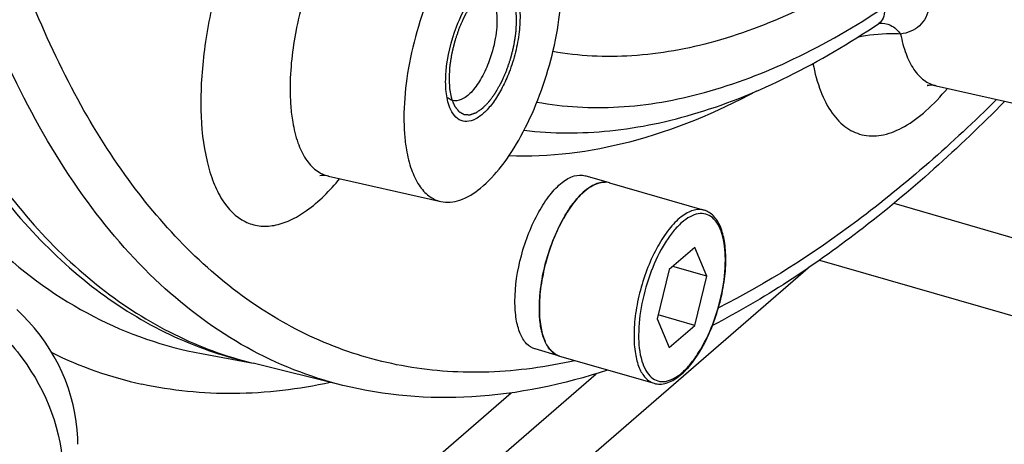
# Model space of a CAD drawing. Extents: x 0 to 594, y 0 to 420.
# Tile 51 of 93: x 520 to 529, y 183 to 187. Entities that reach past the tile are written whole.
import ezdxf

# ---------------------------------------------------------------- set-up
doc = ezdxf.new("R2010")
doc.units = 0
doc.header["$LTSCALE"] = 32.67
doc.layers.get('0').update_dxf_attribs({"linetype": 'CONTINUOUS'})
doc.layers.add('3_ALL_AXES', color=7, linetype='CONTINUOUS')

msp = doc.modelspace()

# ---------------------------------------------------------------- linework, layer by layer
at = {"color": 7, "linetype": 'CONTINUOUS'}
for p, q in [((528.0376, 186.8956), (528.0375, 186.8955)), ((528.0376, 186.8956), (528.0384, 186.8961)), ((528.5451, 186.3421), (529.5416, 186.1162)), ((523.1534, 185.541), (524.1499, 185.3151)), ((525.6468, 185.4813), (526.4868, 185.2388)), ((528.1698, 185.2989), (534.5124, 183.4679)), ((526.4042, 184.9072), (526.1777, 184.7111)), ((526.5104, 184.6528), (526.4042, 184.9072)), ((527.4101, 184.7243), (523.3502, 181.2083)), ((526.5104, 184.6528), (526.2104, 184.7394)), ((527.5117, 184.796), (534.5124, 182.7751)), ((526.1777, 184.7111), (526.0714, 184.2726)), ((526.4042, 184.2144), (526.5104, 184.6528)), ((526.4042, 184.2144), (526.08, 184.308)), ((526.0714, 184.2726), (526.1777, 184.0182)), ((526.1777, 184.0182), (526.4042, 184.2144)), ((525.203, 183.9441), (526.0431, 183.7016)), ((522.8018, 181.4251), (525.5289, 183.7869))]:
    msp.add_line(p, q, dxfattribs=at)
at = {"color": 9, "linetype": 'CONTINUOUS'}
msp.add_line((522.5516, 181.6927), (524.7741, 183.6174), dxfattribs=at)
at = {"color": 7, "linetype": 'CONTINUOUS'}
msp.add_lwpolyline([(520.9292, 183.1605), (520.9281, 183.2164), (520.9235, 183.2897), (520.9152, 183.3634), (520.9032, 183.4372), (520.8876, 183.5108), (520.8683, 183.5841), (520.8455, 183.6567), (520.8192, 183.7284), (520.7895, 183.7991), (520.7565, 183.8684), (520.7203, 183.9363), (520.681, 184.0025), (520.6387, 184.0669), (520.5936, 184.1294), (520.5457, 184.1898), (520.4951, 184.2478), (520.442, 184.3035), (520.3865, 184.3567)], dxfattribs=at)
at = {"color": 9, "linetype": 'CONTINUOUS'}
for centre, radius, start, end in [((528.0653, 186.7583), 0.1402, 99.69986, 101.26616), ((525.5312, 184.7961), 1.1448, 359.99948, 0.37485), ((522.2581, 187.1451), 3.5338, 243.78687, 257.55964)]:
    msp.add_arc(centre, radius, start, end, dxfattribs=at)
at = {"color": 7, "linetype": 'CONTINUOUS'}
msp.add_arc((525.4899, 184.8036), 1.19, 359.64009, 359.99948, dxfattribs=at)
at = {"color": 9, "linetype": 'CONTINUOUS'}
for points, knots in [([(517.6395, 193.676), (517.6395, 193.0239), (517.684, 191.7686), (517.8997, 189.9765), (518.2588, 188.3708), (518.7564, 186.9758), (519.3873, 185.8123), (520.1475, 184.8988), (521.0314, 184.257), (521.6958, 184.0267), (522.0277, 183.9649)], [0, 0, 0, 0, 0.17114, 0.329231, 0.473052, 0.602071, 0.716703, 0.818672, 0.911385, 1, 1, 1, 1]), ([(523.2808, 183.6835), (522.9856, 183.7565), (522.3989, 183.9897), (521.6135, 184.5742), (520.926, 185.3792), (520.3416, 186.3897), (519.8639, 187.5921), (519.4972, 188.9716), (519.2454, 190.5109), (519.1594, 191.5914), (519.1342, 192.1534)], [0, 0, 0, 0, 0.090967, 0.186265, 0.290138, 0.405498, 0.533961, 0.676102, 0.831712, 1, 1, 1, 1]), ([(528.1312, 187.4779), (527.881, 187.3102), (527.3839, 187.019), (526.6131, 186.718), (525.864, 186.5814), (525.3755, 186.6045), (525.1449, 186.6449)], [0, 0, 0, 0, 0.284854, 0.54273, 0.778586, 1, 1, 1, 1]), ([(522.1652, 187.2327), (522.1156, 187.0451), (522.042, 186.6783), (522.0078, 186.1519), (522.0469, 185.7538), (522.1268, 185.489), (522.2205, 185.2947), (522.3616, 185.1451), (522.5386, 185.0917), (522.6774, 185.0978), (522.8214, 185.1465), (523.0302, 185.2723), (523.1672, 185.4126), (523.254, 185.518)], [0, 0, 0, 0, 0.181034, 0.347934, 0.490852, 0.551507, 0.604745, 0.692315, 0.732238, 0.773777, 0.819942, 0.872641, 1, 1, 1, 1]), ([(525.3411, 183.9026), (525.0906, 183.8463), (524.5912, 183.7774), (523.8472, 183.824), (523.1423, 184.0253), (522.2438, 184.5089), (521.4798, 185.3004), (520.8727, 186.2862), (520.6113, 186.8582), (520.4906, 187.1622)], [0, 0, 0, 0, 0.119938, 0.233911, 0.345764, 0.45963, 0.707181, 0.847232, 1, 1, 1, 1]), ([(522.9074, 187.0187), (522.8921, 186.9586), (522.8402, 186.7275), (522.813, 186.4901), (522.813, 186.3152)], [0, 0, 0, 0, 0.26179, 1, 1, 1, 1]), ([(525.0034, 186.1972), (525.2415, 186.1537), (525.746, 186.1263), (526.5207, 186.2634), (527.318, 186.5713), (527.8322, 186.8706), (528.091, 187.0433)], [0, 0, 0, 0, 0.221544, 0.457364, 0.715164, 1, 1, 1, 1]), ([(528.0906, 187.0161), (528.0892, 186.9909), (528.0825, 186.9453), (528.0541, 186.9067), (528.0376, 186.8956)], [0, 0, 0, 0, 0.558439, 1, 1, 1, 1]), ([(528.4832, 187.0454), (528.4785, 187.0117), (528.4604, 186.9481), (528.3843, 186.8448), (528.2916, 186.8094), (528.2314, 186.8009)], [0, 0, 0, 0, 0.271489, 0.515481, 1, 1, 1, 1]), ([(528.0417, 186.8966), (528.0748, 186.9022), (528.1525, 186.8859), (528.2074, 186.8328), (528.2314, 186.8009)], [0, 0, 0, 0, 0.456822, 1, 1, 1, 1]), ([(528.2314, 186.8009), (528.2017, 186.8026), (528.073, 186.8058), (527.9438, 186.7922), (527.8471, 186.7715)], [0, 0, 0, 0, 0.231033, 1, 1, 1, 1]), ([(528.2314, 186.8009), (528.2425, 186.7411), (528.2706, 186.6317), (528.3388, 186.4899), (528.4297, 186.3877), (528.5069, 186.3507), (528.5451, 186.3421)], [0, 0, 0, 0, 0.311581, 0.575864, 0.799475, 1, 1, 1, 1]), ([(527.4531, 186.5397), (527.4695, 186.4554), (527.5106, 186.3014), (527.6098, 186.1029), (527.7422, 185.9618), (527.9077, 185.8906), (528.0917, 185.8991), (528.2803, 185.9793), (528.4705, 186.1228), (528.5873, 186.2481), (528.6457, 186.3192)], [0, 0, 0, 0, 0.150771, 0.278286, 0.386181, 0.483683, 0.584424, 0.700525, 0.83852, 1, 1, 1, 1]), ([(522.813, 186.3152), (522.813, 186.2639), (522.8165, 186.1651), (522.8355, 186.004), (522.8741, 185.8436), (522.9425, 185.6954), (523.0348, 185.5885), (523.1142, 185.5498), (523.1534, 185.541)], [0, 0, 0, 0, 0.170638, 0.328504, 0.538795, 0.716694, 0.866428, 1, 1, 1, 1]), ([(526.951, 186.2941), (526.5943, 186.1033), (525.8839, 185.8045), (525.1135, 185.7049), (524.7549, 185.7199)], [0, 0, 0, 0, 0.529813, 1, 1, 1, 1]), ([(529.0811, 186.219), (528.6922, 185.8338), (527.9179, 185.1491), (527.046, 184.588), (526.6146, 184.3705)], [0, 0, 0, 0, 0.531177, 1, 1, 1, 1]), ([(526.4868, 185.2388), (526.4558, 185.2478), (526.4012, 185.2444), (526.3347, 185.2149), (526.2587, 185.1633), (526.1667, 185.065), (526.0687, 184.9133), (525.9838, 184.7309), (525.918, 184.5306), (525.8759, 184.3264), (525.865, 184.1897), (525.865, 184.1238)], [0, 0, 0, 0, 0.07003, 0.111072, 0.157618, 0.268245, 0.400484, 0.548314, 0.703522, 0.857033, 1, 1, 1, 1]), ([(526.6759, 184.8036), (526.6754, 184.88), (526.6652, 184.9883), (526.615, 185.1112), (526.5666, 185.1735), (526.5037, 185.2084), (526.4315, 185.2102), (526.3573, 185.1813), (526.2825, 185.1263), (526.2086, 185.0471), (526.11, 184.9068), (526.0082, 184.6934), (525.9284, 184.4165), (525.9059, 184.2229), (525.9059, 184.1293)], [0, 0, 0, 0, 0.127985, 0.178567, 0.220802, 0.257846, 0.295091, 0.33783, 0.389057, 0.449551, 0.518661, 0.675834, 0.843073, 1, 1, 1, 1]), ([(525.9059, 184.1293), (525.9059, 184.0521), (525.9155, 183.9426), (525.9649, 183.8178), (526.0128, 183.7541), (526.0754, 183.7177), (526.1477, 183.7147), (526.2222, 183.7427), (526.2972, 183.7972), (526.3715, 183.8761), (526.4706, 184.0163), (526.573, 184.2302), (526.6533, 184.5079), (526.6759, 184.7022), (526.6759, 184.7961)], [0, 0, 0, 0, 0.128839, 0.179836, 0.222374, 0.259516, 0.296625, 0.339087, 0.390003, 0.450216, 0.519099, 0.675995, 0.843133, 1, 1, 1, 1]), ([(519.5626, 184.5889), (519.733, 184.5304), (520.063, 184.345), (520.5745, 183.8222), (520.7952, 183.2687), (520.7952, 182.9105)], [0, 0, 0, 0, 0.24725, 0.508265, 1, 1, 1, 1]), ([(525.865, 184.1238), (525.865, 184.071), (525.8711, 183.9738), (525.9038, 183.8446), (525.9582, 183.748), (526.0147, 183.7099), (526.0428, 183.7017)], [0, 0, 0, 0, 0.326831, 0.600264, 0.819215, 1, 1, 1, 1]), ([(523.1718, 183.7088), (522.8903, 183.6481), (522.3285, 183.5798), (521.7641, 183.6355), (521.4968, 183.6942)], [0, 0, 0, 0, 0.512751, 1, 1, 1, 1])]:
    msp.add_open_spline(points, degree=3, knots=knots, dxfattribs=at)
at = {"color": 7, "linetype": 'CONTINUOUS'}
for points, knots in [([(524.9263, 188.0048), (524.9002, 188.014), (524.8429, 188.0243), (524.7527, 188.0125), (524.6595, 187.9753), (524.5253, 187.8886), (524.3617, 187.7186), (524.1874, 187.4535), (524.036, 187.1326), (523.9184, 186.7787), (523.843, 186.4169), (523.8233, 186.1746), (523.8233, 186.0578)], [0, 0, 0, 0, 0.034079, 0.070292, 0.11072, 0.15662, 0.266198, 0.397977, 0.545958, 0.701801, 0.856195, 1, 1, 1, 1]), ([(524.1499, 185.3151), (524.2051, 185.3025), (524.3392, 185.3183), (524.524, 185.4387), (524.7053, 185.6361), (524.874, 185.9021), (525.0198, 186.2192), (525.1327, 186.5665), (525.2048, 186.92), (525.2236, 187.1565), (525.2236, 187.2705)], [0, 0, 0, 0, 0.070604, 0.159018, 0.270532, 0.403036, 0.550547, 0.70506, 0.85775, 1, 1, 1, 1]), ([(524.2901, 186.8662), (524.322, 186.949), (524.3918, 187.0919), (524.4952, 187.2177), (524.5521, 187.2584)], [0, 0, 0, 0, 0.558975, 1, 1, 1, 1]), ([(524.5521, 187.2584), (524.5792, 187.2778), (524.6344, 187.3082), (524.7308, 187.3002), (524.8009, 187.2287), (524.8408, 187.1198), (524.8574, 186.9786), (524.8489, 186.814), (524.8161, 186.6377), (524.7791, 186.52), (524.7568, 186.4621)], [0, 0, 0, 0, 0.094245, 0.171231, 0.254014, 0.360646, 0.495048, 0.652643, 0.824588, 1, 1, 1, 1]), ([(524.535, 187.1916), (524.551, 187.187), (524.5832, 187.167), (524.6168, 187.1155), (524.6391, 187.0461), (524.654, 186.9257), (524.639, 186.7533), (524.6006, 186.615), (524.5739, 186.5455)], [0, 0, 0, 0, 0.071912, 0.156576, 0.260387, 0.3841, 0.67832, 1, 1, 1, 1]), ([(524.231, 186.1461), (524.2126, 186.1912), (524.1912, 186.2995), (524.1939, 186.5449), (524.2412, 186.7391), (524.2901, 186.8662)], [0, 0, 0, 0, 0.198895, 0.443526, 1, 1, 1, 1]), ([(524.8895, 185.947), (525.1411, 185.9171), (525.6663, 185.9168), (526.4601, 186.0859), (527.2639, 186.4146), (527.7796, 186.7212), (528.0375, 186.8955)], [0, 0, 0, 0, 0.226623, 0.465223, 0.721594, 1, 1, 1, 1]), ([(524.5739, 186.5455), (524.5541, 186.4942), (524.5108, 186.4014), (524.43, 186.2887), (524.3453, 186.216), (524.2777, 186.2043), (524.2521, 186.2117)], [0, 0, 0, 0, 0.333752, 0.618917, 0.8378, 1, 1, 1, 1]), ([(524.7568, 186.4621), (524.7391, 186.416), (524.7005, 186.3291), (524.632, 186.213), (524.5579, 186.1204), (524.4815, 186.0557), (524.4046, 186.0217), (524.2996, 186.0285), (524.2501, 186.0994), (524.231, 186.1461)], [0, 0, 0, 0, 0.184885, 0.354787, 0.503359, 0.626913, 0.726468, 0.811114, 1, 1, 1, 1]), ([(528.5451, 186.3421), (528.5355, 186.3443), (528.515, 186.3465), (528.4996, 186.3488), (528.4619, 186.3428), (528.4693, 186.3435)], [0, 0, 0, 0, 0.387115, 0.705937, 1, 1, 1, 1]), ([(524.2521, 186.2117), (524.2388, 186.2155), (524.2217, 186.225), (524.2079, 186.2379), (524.2045, 186.2415)], [0, 0, 0, 0, 0.735872, 1, 1, 1, 1]), ([(529.154, 186.2027), (528.748, 185.7911), (527.9356, 185.0559), (527.0181, 184.4509), (526.5615, 184.2143)], [0, 0, 0, 0, 0.529249, 1, 1, 1, 1]), ([(523.8233, 186.0578), (523.8233, 186.0086), (523.8266, 185.9138), (523.8449, 185.7593), (523.882, 185.6054), (523.9475, 185.4632), (524.0361, 185.3606), (524.1123, 185.3236), (524.1499, 185.3151)], [0, 0, 0, 0, 0.170638, 0.328505, 0.538795, 0.716694, 0.866428, 1, 1, 1, 1]), ([(520.0101, 185.8104), (520.1697, 185.5631), (520.5097, 185.107), (521.1073, 184.5359), (521.7659, 184.1156), (522.2435, 183.9399), (522.4845, 183.8803)], [0, 0, 0, 0, 0.275011, 0.529033, 0.768105, 1, 1, 1, 1]), ([(523.1534, 185.541), (523.1364, 185.5448), (523.1108, 185.5471), (523.0853, 185.5448), (523.0777, 185.5424)], [0, 0, 0, 0, 0.689211, 1, 1, 1, 1]), ([(525.6468, 185.4813), (525.6158, 185.4903), (525.5612, 185.4869), (525.4947, 185.4574), (525.4188, 185.4059), (525.3268, 185.3076), (525.2288, 185.1559), (525.1439, 184.9736), (525.078, 184.7733), (525.0359, 184.569), (525.0249, 184.4322), (525.0249, 184.3663)], [0, 0, 0, 0, 0.070012, 0.111041, 0.157571, 0.268158, 0.400346, 0.548138, 0.703358, 0.856937, 1, 1, 1, 1]), ([(526.68, 184.8036), (526.68, 184.8566), (526.6736, 184.9548), (526.6397, 185.0869), (526.5806, 185.1889), (526.5185, 185.2297), (526.4868, 185.2388)], [0, 0, 0, 0, 0.314321, 0.581494, 0.80431, 1, 1, 1, 1]), ([(526.0431, 183.7016), (526.0601, 183.6967), (526.0967, 183.692), (526.1744, 183.7049), (526.2728, 183.7623), (526.3785, 183.873), (526.4761, 184.0218), (526.5602, 184.1999), (526.6257, 184.3959), (526.668, 184.5965), (526.6795, 184.7311), (526.6799, 184.7962)], [0, 0, 0, 0, 0.038624, 0.07881, 0.169416, 0.279771, 0.409886, 0.55488, 0.707257, 0.85843, 1, 1, 1, 1]), ([(525.0249, 184.3663), (525.0249, 184.3134), (525.0311, 184.2161), (525.0638, 184.0868), (525.1184, 183.9902), (525.175, 183.9522), (525.203, 183.9441)], [0, 0, 0, 0, 0.327017, 0.600467, 0.819312, 1, 1, 1, 1]), ([(525.6302, 183.8189), (525.2419, 183.6912), (524.4571, 183.5254), (523.6532, 183.5915), (523.2808, 183.6835)], [0, 0, 0, 0, 0.515872, 1, 1, 1, 1])]:
    msp.add_open_spline(points, degree=3, knots=knots, dxfattribs=at)
at = {"color": 2, "linetype": 'CONTINUOUS'}
for points in [[(524.7356, 186.4804), (524.7387, 186.4897), (524.7449, 186.5081), (524.7526, 186.5311), (524.7588, 186.5495), (524.7627, 186.561), (524.7658, 186.5703), (524.7681, 186.5772), (524.77, 186.5829), (524.7714, 186.587), (524.7722, 186.5893), (524.7728, 186.591), (524.7732, 186.5928), (524.7738, 186.5951), (524.7748, 186.5993), (524.7762, 186.6052), (524.7779, 186.6122), (524.7802, 186.6217), (524.7831, 186.6335), (524.7866, 186.6477), (524.79, 186.6618), (524.7929, 186.6736), (524.7952, 186.6831), (524.797, 186.6902), (524.7984, 186.6961), (524.7994, 186.7002), (524.8, 186.7025), (524.8005, 186.7043), (524.8007, 186.7061), (524.801, 186.7084), (524.8017, 186.7125), (524.8026, 186.7183), (524.8036, 186.7253), (524.805, 186.7346), (524.8068, 186.7462), (524.809, 186.7602), (524.8111, 186.7742), (524.8129, 186.7858), (524.8143, 186.7952), (524.8154, 186.8022), (524.8163, 186.808), (524.8169, 186.8121), (524.8172, 186.8144), (524.8176, 186.8161), (524.8176, 186.8178), (524.8178, 186.8201), (524.818, 186.824), (524.8183, 186.8296), (524.8186, 186.8363), (524.8191, 186.8453), (524.8197, 186.8566), (524.8205, 186.87), (524.8212, 186.8835), (524.8218, 186.8948), (524.8223, 186.9037), (524.8226, 186.9094), (524.8229, 186.9138), (524.8231, 186.9172), (524.8232, 186.92), (524.8233, 186.922), (524.8234, 186.9231), (524.8235, 186.924), (524.8234, 186.9247), (524.8233, 186.9257), (524.8232, 186.9275), (524.8231, 186.93), (524.8229, 186.933), (524.8227, 186.937), (524.8224, 186.942), (524.8219, 186.95), (524.8213, 186.9599), (524.8206, 186.9719), (524.8199, 186.9839), (524.8193, 186.9939), (524.8188, 187.0019), (524.8185, 187.0069), (524.8183, 187.0109), (524.8181, 187.0139), (524.8179, 187.0164), (524.8178, 187.0182), (524.8178, 187.0192), (524.8178, 187.02), (524.8176, 187.0206), (524.8174, 187.0214), (524.8171, 187.0229), (524.8167, 187.0251), (524.8161, 187.0277), (524.8154, 187.0311), (524.8146, 187.0354), (524.8132, 187.0423), (524.8114, 187.0508), (524.8093, 187.0612), (524.8072, 187.0715), (524.8054, 187.08), (524.804, 187.0869), (524.8031, 187.0912), (524.8024, 187.0946), (524.8019, 187.0972), (524.8014, 187.0994), (524.8011, 187.1009), (524.8009, 187.1017), (524.8008, 187.1024), (524.8006, 187.1029), (524.8003, 187.1036), (524.7998, 187.1048), (524.7991, 187.1065), (524.7982, 187.1085), (524.7971, 187.1113), (524.7957, 187.1147), (524.7934, 187.1202), (524.7905, 187.127), (524.7871, 187.1352), (524.7836, 187.1434), (524.7808, 187.1503), (524.7785, 187.1558), (524.777, 187.1592), (524.7759, 187.1619), (524.775, 187.164), (524.7743, 187.1657), (524.7738, 187.1669), (524.7735, 187.1676), (524.7733, 187.1681), (524.773, 187.1685), (524.7726, 187.169), (524.7719, 187.1698), (524.771, 187.1711), (524.7698, 187.1725), (524.7682, 187.1745), (524.7662, 187.1769), (524.7631, 187.1809), (524.7592, 187.1858), (524.7545, 187.1917), (524.7497, 187.1976), (524.7458, 187.2025), (524.7427, 187.2064), (524.7407, 187.2089), (524.7391, 187.2109), (524.7379, 187.2123), (524.737, 187.2136), (524.7363, 187.2144), (524.7359, 187.2149), (524.7356, 187.2153), (524.7352, 187.2155), (524.7348, 187.2158), (524.7339, 187.2162), (524.7328, 187.2169), (524.7313, 187.2176), (524.7295, 187.2187), (524.7271, 187.22), (524.7233, 187.2221), (524.7186, 187.2247), (524.713, 187.2279), (524.7073, 187.231), (524.7026, 187.2337), (524.6988, 187.2357), (524.6965, 187.2371), (524.6946, 187.2381), (524.6932, 187.2389), (524.692, 187.2395), (524.6912, 187.24), (524.6907, 187.2403), (524.6904, 187.2405), (524.6899, 187.2405), (524.6894, 187.2405), (524.6885, 187.2406), (524.6871, 187.2407), (524.6855, 187.2408), (524.6834, 187.2409), (524.6807, 187.2411), (524.6764, 187.2413), (524.671, 187.2417), (524.6645, 187.2421), (524.6581, 187.2425), (524.6527, 187.2428), (524.6484, 187.2431), (524.6457, 187.2433), (524.6436, 187.2434), (524.642, 187.2435), (524.6406, 187.2436), (524.6397, 187.2437), (524.6391, 187.2437), (524.6387, 187.2438), (524.6383, 187.2435), (524.6377, 187.2434), (524.6367, 187.243), (524.6352, 187.2425), (524.6335, 187.2419), (524.6312, 187.2412), (524.6282, 187.2402), (524.6236, 187.2386), (524.6177, 187.2366), (524.6107, 187.2343), (524.6037, 187.2319), (524.5979, 187.23), (524.5932, 187.2284), (524.5903, 187.2274), (524.588, 187.2266), (524.5862, 187.226), (524.5848, 187.2255), (524.5838, 187.2252), (524.5832, 187.225), (524.5828, 187.2249), (524.5823, 187.2245), (524.5817, 187.2241), (524.5806, 187.2234), (524.579, 187.2223), (524.5772, 187.221), (524.5747, 187.2193), (524.5716, 187.2172), (524.5667, 187.2137), (524.5605, 187.2095), (524.5531, 187.2043), (524.5457, 187.1992), (524.5395, 187.1949), (524.5346, 187.1915), (524.5315, 187.1893), (524.529, 187.1876), (524.5272, 187.1863), (524.5256, 187.1853), (524.5245, 187.1845), (524.5239, 187.1841), (524.5234, 187.1838), (524.523, 187.1833), (524.5224, 187.1827), (524.5213, 187.1816), (524.5198, 187.18), (524.518, 187.1781), (524.5156, 187.1756), (524.5125, 187.1724), (524.5077, 187.1674), (524.5016, 187.1611), (524.4943, 187.1536), (524.487, 187.146), (524.481, 187.1398), (524.4761, 187.1347), (524.4731, 187.1316), (524.4706, 187.1291), (524.4688, 187.1272), (524.4673, 187.1256), (524.4662, 187.1245), (524.4656, 187.1239), (524.4652, 187.1234), (524.4647, 187.1228), (524.4642, 187.122), (524.4631, 187.1206), (524.4617, 187.1185), (524.4599, 187.1161), (524.4576, 187.1129), (524.4547, 187.1088), (524.45, 187.1023), (524.4442, 187.0942), (524.4372, 187.0845), (524.4301, 187.0747), (524.4243, 187.0666), (524.4196, 187.0602), (524.4167, 187.0561), (524.4144, 187.0529), (524.4126, 187.0504), (524.4112, 187.0484), (524.4101, 187.047), (524.4096, 187.0462), (524.4091, 187.0456), (524.4087, 187.0448), (524.4082, 187.0439), (524.4072, 187.0422), (524.4059, 187.0398), (524.4043, 187.0369), (524.4021, 187.033), (524.3994, 187.0282), (524.3951, 187.0205), (524.3897, 187.0109), (524.3833, 186.9994), (524.3768, 186.9878), (524.3714, 186.9782), (524.3671, 186.9705), (524.3644, 186.9657), (524.3623, 186.9618), (524.3607, 186.9589), (524.3593, 186.9566), (524.3582, 186.9546), (524.3574, 186.9532), (524.3567, 186.9515), (524.3557, 186.9493), (524.3546, 186.9466), (524.3531, 186.9433), (524.3512, 186.9389), (524.3488, 186.9334), (524.3449, 186.9247), (524.3401, 186.9137), (524.3344, 186.9005), (524.3286, 186.8874), (524.3209, 186.8698), (524.3152, 186.8566), (524.3113, 186.8479)], [(524.3113, 186.8479), (524.3082, 186.8386), (524.302, 186.8202), (524.2943, 186.7972), (524.2881, 186.7788), (524.2842, 186.7673), (524.2811, 186.758), (524.2788, 186.7511), (524.2769, 186.7454), (524.2755, 186.7413), (524.2747, 186.739), (524.2741, 186.7373), (524.2737, 186.7355), (524.2731, 186.7332), (524.2721, 186.729), (524.2707, 186.7231), (524.269, 186.7161), (524.2667, 186.7066), (524.2638, 186.6948), (524.2603, 186.6806), (524.2569, 186.6665), (524.254, 186.6547), (524.2517, 186.6452), (524.2499, 186.6381), (524.2485, 186.6322), (524.2475, 186.6281), (524.2469, 186.6258), (524.2464, 186.624), (524.2462, 186.6222), (524.2459, 186.6199), (524.2452, 186.6158), (524.2443, 186.61), (524.2433, 186.603), (524.2418, 186.5937), (524.2401, 186.5821), (524.2379, 186.5681), (524.2358, 186.5541), (524.234, 186.5425), (524.2326, 186.5331), (524.2315, 186.5261), (524.2306, 186.5203), (524.23, 186.5162), (524.2296, 186.5139), (524.2293, 186.5122), (524.2293, 186.5105), (524.2291, 186.5082), (524.2289, 186.5043), (524.2286, 186.4987), (524.2283, 186.492), (524.2278, 186.483), (524.2271, 186.4717), (524.2264, 186.4583), (524.2257, 186.4448), (524.2251, 186.4335), (524.2246, 186.4246), (524.2243, 186.4189), (524.224, 186.4145), (524.2238, 186.4111), (524.2237, 186.4083), (524.2236, 186.4063), (524.2235, 186.4052), (524.2234, 186.4043), (524.2235, 186.4036), (524.2235, 186.4026), (524.2237, 186.4008), (524.2238, 186.3983), (524.224, 186.3953), (524.2242, 186.3913), (524.2245, 186.3863), (524.225, 186.3783), (524.2256, 186.3684), (524.2263, 186.3564), (524.227, 186.3444), (524.2276, 186.3344), (524.2281, 186.3264), (524.2284, 186.3214), (524.2286, 186.3174), (524.2288, 186.3144), (524.229, 186.3119), (524.2291, 186.3101), (524.2291, 186.3091), (524.2291, 186.3083), (524.2293, 186.3077), (524.2295, 186.3069), (524.2298, 186.3054), (524.2302, 186.3032), (524.2307, 186.3006), (524.2315, 186.2972), (524.2323, 186.2929), (524.2337, 186.286), (524.2355, 186.2775), (524.2376, 186.2671), (524.2397, 186.2568), (524.2415, 186.2483), (524.2429, 186.2414), (524.2438, 186.2371), (524.2445, 186.2337), (524.245, 186.2311), (524.2455, 186.2289), (524.2458, 186.2274), (524.246, 186.2266), (524.2461, 186.2259), (524.2463, 186.2254), (524.2466, 186.2247), (524.2471, 186.2235), (524.2478, 186.2218), (524.2487, 186.2198), (524.2498, 186.217), (524.2512, 186.2136), (524.2535, 186.2081), (524.2564, 186.2013), (524.2598, 186.1931), (524.2633, 186.1849), (524.2661, 186.178), (524.2684, 186.1725), (524.2699, 186.1691), (524.271, 186.1664), (524.2719, 186.1643), (524.2726, 186.1626), (524.2731, 186.1614), (524.2734, 186.1607), (524.2735, 186.1602), (524.2739, 186.1598), (524.2743, 186.1593), (524.275, 186.1585), (524.2759, 186.1572), (524.2771, 186.1558), (524.2787, 186.1538), (524.2806, 186.1514), (524.2838, 186.1474), (524.2877, 186.1425), (524.2924, 186.1366), (524.2972, 186.1307), (524.3011, 186.1258), (524.3042, 186.1219), (524.3062, 186.1194), (524.3078, 186.1174), (524.309, 186.116), (524.3099, 186.1147), (524.3106, 186.1139), (524.311, 186.1134), (524.3113, 186.113), (524.3117, 186.1128), (524.3121, 186.1125), (524.313, 186.1121), (524.3141, 186.1114), (524.3156, 186.1107), (524.3174, 186.1096), (524.3198, 186.1083), (524.3236, 186.1062), (524.3283, 186.1036), (524.3339, 186.1004), (524.3396, 186.0973), (524.3443, 186.0946), (524.3481, 186.0926), (524.3504, 186.0912), (524.3523, 186.0902), (524.3537, 186.0894), (524.3549, 186.0888), (524.3557, 186.0883), (524.3562, 186.088), (524.3565, 186.0878), (524.357, 186.0878), (524.3575, 186.0878), (524.3584, 186.0877), (524.3598, 186.0876), (524.3614, 186.0875), (524.3635, 186.0874), (524.3662, 186.0872), (524.3705, 186.087), (524.3759, 186.0866), (524.3824, 186.0862), (524.3888, 186.0858), (524.3942, 186.0855), (524.3985, 186.0852), (524.4012, 186.085), (524.4033, 186.0849), (524.4049, 186.0848), (524.4063, 186.0847), (524.4072, 186.0846), (524.4078, 186.0846), (524.4082, 186.0845), (524.4086, 186.0848), (524.4092, 186.0849), (524.4102, 186.0853), (524.4117, 186.0858), (524.4134, 186.0864), (524.4157, 186.0871), (524.4187, 186.0881), (524.4233, 186.0897), (524.4292, 186.0917), (524.4362, 186.094), (524.4432, 186.0964), (524.449, 186.0983), (524.4537, 186.0999), (524.4566, 186.1009), (524.4589, 186.1017), (524.4607, 186.1023), (524.4621, 186.1028), (524.4631, 186.1031), (524.4637, 186.1033), (524.4641, 186.1034), (524.4646, 186.1038), (524.4652, 186.1042), (524.4663, 186.1049), (524.4679, 186.106), (524.4697, 186.1073), (524.4722, 186.109), (524.4753, 186.1111), (524.4802, 186.1146), (524.4864, 186.1188), (524.4938, 186.124), (524.5012, 186.1291), (524.5074, 186.1334), (524.5123, 186.1368), (524.5154, 186.139), (524.5179, 186.1407), (524.5197, 186.142), (524.5213, 186.143), (524.5224, 186.1438), (524.523, 186.1442), (524.5235, 186.1445), (524.5239, 186.145), (524.5245, 186.1456), (524.5256, 186.1467), (524.5271, 186.1483), (524.5289, 186.1502), (524.5313, 186.1527), (524.5344, 186.1559), (524.5392, 186.1609), (524.5453, 186.1672), (524.5526, 186.1747), (524.5599, 186.1823), (524.5659, 186.1885), (524.5708, 186.1936), (524.5738, 186.1967), (524.5763, 186.1992), (524.5781, 186.2011), (524.5796, 186.2027), (524.5807, 186.2038), (524.5813, 186.2044), (524.5817, 186.2049), (524.5822, 186.2055), (524.5827, 186.2063), (524.5838, 186.2077), (524.5852, 186.2098), (524.587, 186.2122), (524.5893, 186.2154), (524.5922, 186.2195), (524.5969, 186.226), (524.6027, 186.2341), (524.6097, 186.2438), (524.6168, 186.2536), (524.6226, 186.2617), (524.6273, 186.2681), (524.6302, 186.2722), (524.6325, 186.2754), (524.6343, 186.2779), (524.6357, 186.2799), (524.6368, 186.2813), (524.6373, 186.2821), (524.6378, 186.2827), (524.6382, 186.2835), (524.6387, 186.2844), (524.6397, 186.2861), (524.641, 186.2885), (524.6426, 186.2914), (524.6448, 186.2953), (524.6475, 186.3001), (524.6518, 186.3078), (524.6572, 186.3174), (524.6636, 186.3289), (524.6701, 186.3405), (524.6755, 186.3501), (524.6798, 186.3578), (524.6825, 186.3626), (524.6846, 186.3665), (524.6862, 186.3694), (524.6876, 186.3717), (524.6887, 186.3737), (524.6895, 186.3751), (524.6902, 186.3768), (524.6912, 186.379), (524.6923, 186.3817), (524.6938, 186.385), (524.6957, 186.3894), (524.6981, 186.3949), (524.702, 186.4036), (524.7068, 186.4146), (524.7125, 186.4278), (524.7183, 186.4409), (524.726, 186.4585), (524.7317, 186.4717), (524.7356, 186.4804)]]:
    msp.add_open_spline(points, degree=3, knots=[0, 0, 0, 0, 0.015625, 0.03125, 0.039062, 0.046875, 0.050781, 0.054688, 0.058594, 0.060547, 0.061523, 0.0625, 0.063477, 0.064453, 0.066406, 0.070312, 0.074219, 0.078125, 0.085938, 0.09375, 0.101562, 0.109375, 0.113281, 0.117188, 0.121094, 0.123047, 0.124023, 0.125, 0.125977, 0.126953, 0.128906, 0.132812, 0.136719, 0.140625, 0.148438, 0.15625, 0.164062, 0.171875, 0.175781, 0.179688, 0.183594, 0.185547, 0.186523, 0.1875, 0.188477, 0.189453, 0.191406, 0.195312, 0.199219, 0.203125, 0.210938, 0.21875, 0.226562, 0.234375, 0.238281, 0.242188, 0.244141, 0.246094, 0.248047, 0.249023, 0.249512, 0.25, 0.250488, 0.250977, 0.251953, 0.253906, 0.255859, 0.257812, 0.261719, 0.265625, 0.273438, 0.28125, 0.289062, 0.296875, 0.300781, 0.304688, 0.306641, 0.308594, 0.310547, 0.311523, 0.312012, 0.3125, 0.312988, 0.313477, 0.314453, 0.316406, 0.318359, 0.320312, 0.324219, 0.328125, 0.335938, 0.34375, 0.351562, 0.359375, 0.363281, 0.367188, 0.369141, 0.371094, 0.373047, 0.374023, 0.374512, 0.375, 0.375488, 0.375977, 0.376953, 0.378906, 0.380859, 0.382812, 0.386719, 0.390625, 0.398438, 0.40625, 0.414062, 0.421875, 0.425781, 0.429688, 0.431641, 0.433594, 0.435547, 0.436523, 0.437012, 0.4375, 0.437988, 0.438477, 0.439453, 0.441406, 0.443359, 0.445312, 0.449219, 0.453125, 0.460938, 0.46875, 0.476562, 0.484375, 0.488281, 0.492188, 0.494141, 0.496094, 0.498047, 0.499023, 0.499512, 0.5, 0.500488, 0.500977, 0.501953, 0.503906, 0.505859, 0.507812, 0.511719, 0.515625, 0.523438, 0.53125, 0.539062, 0.546875, 0.550781, 0.554688, 0.556641, 0.558594, 0.560547, 0.561523, 0.562012, 0.5625, 0.562988, 0.563477, 0.564453, 0.566406, 0.568359, 0.570312, 0.574219, 0.578125, 0.585938, 0.59375, 0.601562, 0.609375, 0.613281, 0.617188, 0.619141, 0.621094, 0.623047, 0.624023, 0.624512, 0.625, 0.625488, 0.625977, 0.626953, 0.628906, 0.630859, 0.632812, 0.636719, 0.640625, 0.648438, 0.65625, 0.664062, 0.671875, 0.675781, 0.679688, 0.681641, 0.683594, 0.685547, 0.686523, 0.687012, 0.6875, 0.687988, 0.688477, 0.689453, 0.691406, 0.693359, 0.695312, 0.699219, 0.703125, 0.710938, 0.71875, 0.726562, 0.734375, 0.738281, 0.742188, 0.744141, 0.746094, 0.748047, 0.749023, 0.749512, 0.75, 0.750488, 0.750977, 0.751953, 0.753906, 0.755859, 0.757812, 0.761719, 0.765625, 0.773438, 0.78125, 0.789062, 0.796875, 0.800781, 0.804688, 0.806641, 0.808594, 0.810547, 0.811523, 0.812012, 0.8125, 0.812988, 0.813477, 0.814453, 0.816406, 0.818359, 0.820312, 0.824219, 0.828125, 0.835938, 0.84375, 0.851562, 0.859375, 0.863281, 0.867188, 0.869141, 0.871094, 0.873047, 0.874023, 0.874512, 0.875, 0.875488, 0.875977, 0.876953, 0.878906, 0.880859, 0.882812, 0.886719, 0.890625, 0.898438, 0.90625, 0.914062, 0.921875, 0.925781, 0.929688, 0.931641, 0.933594, 0.935547, 0.936523, 0.9375, 0.938477, 0.939453, 0.941406, 0.943359, 0.945312, 0.949219, 0.953125, 0.960938, 0.96875, 0.976562, 0.984375, 1, 1, 1, 1], dxfattribs=at)
at = {"layer": '3_ALL_AXES', "color": 7, "linetype": 'CONTINUOUS'}
for p, q in [((525.6468, 185.4813), (525.4303, 185.5438)), ((522.0277, 183.9649), (522.4844, 183.8798)), ((525.203, 183.9441), (524.9865, 184.0066)), ((523.2808, 183.6835), (522.4845, 183.8803))]:
    msp.add_line(p, q, dxfattribs=at)
for centre, radius, start, end in [((525.9441, 184.3531), 0.9187, 185.65934, 185.90624), ((525.6751, 184.3102), 0.6462, 192.25101, 193.0319), ((525.4758, 184.2503), 0.4379, 201.18317, 201.84452), ((525.3358, 184.1798), 0.2808, 212.77434, 213.74897), ((525.2445, 184.088), 0.1498, 248.14476, 253.36272)]:
    msp.add_arc(centre, radius, start, end, dxfattribs=at)
for points, knots in [([(518.2171, 193.5413), (518.2171, 192.9026), (518.2498, 191.9613), (518.3703, 190.737), (518.5676, 189.3722), (518.9759, 187.67), (519.7136, 186.0657), (520.4618, 185.0838), (521.0639, 184.5231), (521.7265, 184.1137), (522.2057, 183.9458), (522.4473, 183.8899)], [0, 0, 0, 0, 0.170325, 0.250824, 0.327974, 0.537976, 0.715702, 0.793722, 0.865857, 0.933868, 1, 1, 1, 1]), ([(524.8084, 184.4288), (524.8084, 184.5653), (524.8412, 184.7737), (524.9274, 185.0362), (525.0123, 185.2185), (525.1104, 185.3704), (525.2153, 185.4817), (525.3225, 185.5479), (525.3994, 185.5528), (525.4304, 185.5438)], [0, 0, 0, 0, 0.296382, 0.451744, 0.59969, 0.732001, 0.842683, 0.929928, 1, 1, 1, 1]), ([(525.3426, 185.3195), (525.3817, 185.3675), (525.4568, 185.4455), (525.5633, 185.4886), (525.6087, 185.4872)], [0, 0, 0, 0, 0.576769, 1, 1, 1, 1]), ([(525.0298, 184.4787), (525.0431, 184.6356), (525.0978, 184.8672), (525.221, 185.1438), (525.2997, 185.2666), (525.3426, 185.3195)], [0, 0, 0, 0, 0.520739, 0.774753, 1, 1, 1, 1]), ([(525.0249, 184.3663), (525.0249, 184.3754), (525.0253, 184.4129), (525.0274, 184.4504), (525.0298, 184.4787)], [0, 0, 0, 0, 0.243096, 1, 1, 1, 1]), ([(524.9864, 184.0066), (524.9583, 184.0148), (524.9018, 184.0529), (524.8472, 184.1494), (524.8146, 184.2787), (524.8084, 184.376), (524.8084, 184.4288)], [0, 0, 0, 0, 0.180721, 0.399516, 0.673155, 1, 1, 1, 1]), ([(525.0298, 184.2625), (525.029, 184.2708), (525.0261, 184.3053), (525.0249, 184.34), (525.0249, 184.3663)], [0, 0, 0, 0, 0.241942, 1, 1, 1, 1]), ([(525.0436, 184.1731), (525.0421, 184.1799), (525.0365, 184.2081), (525.0325, 184.2367), (525.0302, 184.2585)], [0, 0, 0, 0, 0.240288, 1, 1, 1, 1]), ([(525.0675, 184.0921), (525.0653, 184.0977), (525.0567, 184.1214), (525.0499, 184.1458), (525.0455, 184.1645)], [0, 0, 0, 0, 0.238506, 1, 1, 1, 1]), ([(525.0996, 184.0278), (525.0968, 184.0322), (525.0852, 184.0513), (525.0757, 184.0716), (525.0694, 184.0874)], [0, 0, 0, 0, 0.237515, 1, 1, 1, 1]), ([(525.1888, 183.949), (525.1804, 183.9524), (525.146, 183.9699), (525.1186, 183.9993), (525.1023, 184.0238)], [0, 0, 0, 0, 0.233632, 1, 1, 1, 1])]:
    msp.add_open_spline(points, degree=3, knots=knots, dxfattribs=at)

doc.saveas('drawing.dxf')
